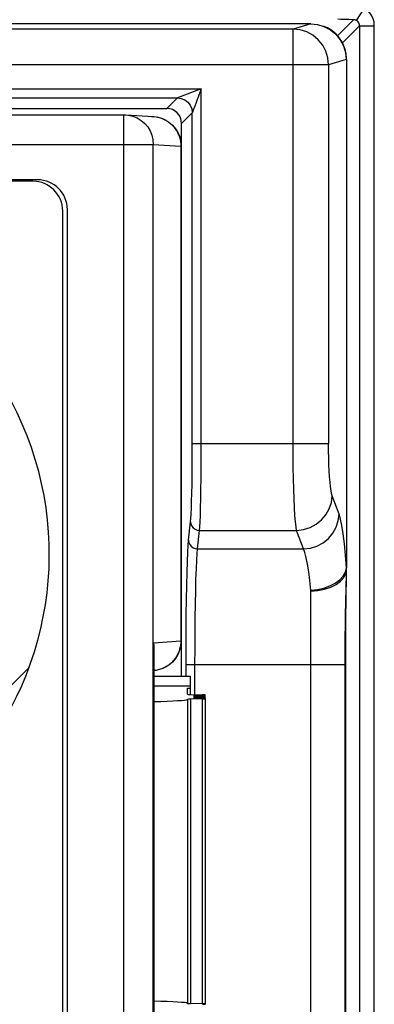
# Model space of a CAD drawing. Header units: millimetres. Extents: x -531 to 1423, y -716 to 1118.
# Tile 73 of 112: x 322 to 334, y 495 to 529. Entities that reach past the tile are written whole.
import ezdxf

# ---------------------------------------------------------------- set-up
doc = ezdxf.new("R2010")
doc.units = ezdxf.units.MM
doc.header["$LTSCALE"] = 23.1
doc.layers.get('0').update_dxf_attribs({"linetype": 'CONTINUOUS'})

msp = doc.modelspace()

# ---------------------------------------------------------------- linework, layer by layer
at = {"color": 7}
for p, q in [((333.482, 528.556), (333.746, 528.98)), ((332.837, 528.046), (333.379, 528.588)), ((331.942, 528.449), (244.349, 528.449)), ((331.344, 528.27), (244.947, 528.27)), ((331.942, 528.449), (331.344, 528.27)), ((331.344, 514.32), (331.344, 528.27)), ((332.389, 528.361), (332.381, 528.364)), ((333.576, 528.386), (333.002, 527.811)), ((333.576, 528.386), (333.576, 444.011)), ((333.576, 528.386), (334.076, 528.386)), ((334.076, 444.011), (334.076, 528.386)), ((333.129, 527.443), (333.095, 527.589)), ((333.134, 527.248), (332.54, 527.07)), ((333.14, 527.246), (333.134, 527.248)), ((333.14, 527.246), (333.14, 510.135)), ((333.146, 527.245), (333.14, 527.246)), ((333.146, 527.247), (333.146, 510.139)), ((332.54, 527.07), (243.752, 527.07)), ((332.54, 527.07), (332.54, 514.32)), ((248.037, 526.258), (328.254, 526.258)), ((328.254, 526.258), (327.455, 525.958)), ((328.254, 514.32), (328.254, 526.258)), ((248.836, 525.958), (327.455, 525.958)), ((327.455, 525.958), (327.096, 525.599)), ((328.122, 525.905), (328.096, 525.835)), ((249.195, 525.599), (327.096, 525.599)), ((328.017, 525.625), (327.999, 525.576)), ((328.096, 525.835), (328.06, 525.739)), ((250.639, 525.39), (325.652, 525.39)), ((325.652, 475.808), (325.652, 525.39)), ((325.652, 525.39), (325.708, 525.389)), ((325.714, 525.388), (326.641, 525.331)), ((326.58, 525.333), (326.641, 525.331)), ((326.641, 525.331), (326.657, 525.33)), ((326.812, 525.305), (326.887, 525.284)), ((326.887, 525.284), (326.96, 525.256)), ((326.96, 525.256), (327.03, 525.223)), ((327.03, 525.223), (327.098, 525.185)), ((327.955, 525.458), (327.596, 525.099)), ((327.955, 514.32), (327.955, 525.458)), ((327.596, 524.333), (327.596, 525.099)), ((249.649, 524.39), (326.642, 524.39)), ((326.642, 476.808), (326.642, 524.39)), ((326.642, 524.39), (327.57, 524.333)), ((327.57, 524.333), (327.57, 507.678)), ((327.579, 524.333), (327.57, 524.333)), ((327.579, 524.333), (327.579, 507.678)), ((322.752, 523.2), (253.539, 523.2)), ((322.596, 523.149), (253.696, 523.149)), ((323.596, 479.049), (323.596, 522.149)), ((323.752, 478.998), (323.752, 522.2)), ((327.955, 514.32), (332.54, 514.32)), ((332.89, 511.947), (332.661, 512.569)), ((327.832, 511.071), (327.9, 511.693)), ((328.132, 510.779), (328.2, 511.401)), ((328.2, 511.401), (331.465, 511.401)), ((331.694, 510.779), (331.465, 511.401)), ((328.132, 510.779), (331.694, 510.779)), ((333.143, 509.911), (333.144, 509.993)), ((333.145, 510.091), (333.146, 510.139)), ((333.145, 510.05), (333.146, 510.094)), ((333.138, 509.758), (333.14, 509.833)), ((331.946, 492.123), (331.946, 509.375)), ((333.126, 509.303), (333.129, 509.426)), ((333.132, 509.293), (333.134, 509.416)), ((333.134, 509.416), (333.137, 509.573)), ((333.123, 509.164), (333.126, 509.303)), ((333.128, 508.995), (333.13, 509.154)), ((333.13, 509.154), (333.132, 509.293)), ((327.746, 507.463), (327.749, 508.02)), ((326.652, 507.621), (327.57, 507.678)), ((327.579, 507.678), (327.57, 507.678)), ((327.596, 506.499), (327.596, 507.678)), ((326.652, 507.621), (326.652, 493.777)), ((326.657, 507.452), (326.657, 493.946)), ((327.745, 506.888), (327.746, 507.463)), ((319.518, 503.843), (322.465, 506.79)), ((326.848, 506.715), (326.724, 506.689)), ((326.968, 506.758), (326.848, 506.715)), ((327.076, 506.813), (326.968, 506.758)), ((327.174, 506.877), (327.076, 506.813)), ((327.745, 506.499), (327.745, 506.888)), ((327.745, 506.888), (328.045, 506.888)), ((328.045, 505.878), (328.045, 506.888)), ((328.045, 506.888), (331.946, 506.888)), ((331.946, 506.888), (333.095, 506.888)), ((333.095, 494.61), (333.095, 506.888)), ((333.095, 506.888), (333.114, 506.888)), ((333.114, 494.61), (333.114, 506.888)), ((326.657, 506.499), (327.896, 506.499)), ((327.896, 505.885), (327.896, 506.499)), ((327.796, 506.156), (326.657, 506.156)), ((327.896, 506.154), (327.796, 506.156)), ((327.796, 505.885), (327.796, 506.094)), ((327.796, 506.094), (327.896, 506.094)), ((327.793, 505.714), (327.793, 495.483)), ((328.296, 505.732), (327.892, 505.722)), ((327.892, 505.722), (327.892, 495.476)), ((327.896, 505.878), (328.296, 505.868)), ((328.296, 505.853), (328.096, 505.848)), ((328.096, 505.848), (328.096, 505.833)), ((328.096, 505.833), (328.296, 505.828)), ((328.296, 505.812), (328.096, 505.807)), ((328.096, 505.807), (328.096, 505.792)), ((328.096, 505.792), (328.296, 505.787)), ((328.296, 505.772), (328.096, 505.767)), ((328.096, 505.767), (328.096, 505.752)), ((328.096, 505.752), (328.296, 505.747)), ((328.296, 505.828), (328.296, 505.853)), ((328.296, 505.787), (328.296, 505.812)), ((328.296, 505.747), (328.296, 505.772)), ((328.296, 495.466), (328.296, 505.732)), ((328.396, 495.459), (328.396, 505.739)), ((328.296, 495.466), (327.892, 495.476))]:
    msp.add_line(p, q, dxfattribs=at)
for points in [[(334.076, 528.386), (334.067, 528.505), (334.039, 528.617), (333.994, 528.721), (333.93, 528.817), (333.847, 528.903), (333.746, 528.98)], [(333.379, 528.588), (333.221, 528.59), (333.08, 528.593), (332.955, 528.597), (332.847, 528.602)], [(333.482, 528.556), (333.465, 528.565), (333.447, 528.573), (333.431, 528.579), (333.414, 528.583), (333.396, 528.586), (333.379, 528.588)], [(333.576, 528.386), (333.574, 528.419), (333.565, 528.452), (333.551, 528.483), (333.533, 528.511), (333.509, 528.536), (333.482, 528.556)], [(332.54, 527.07), (332.517, 527.3), (332.45, 527.523), (332.34, 527.731), (332.191, 527.915), (332.01, 528.065), (331.803, 528.177), (331.578, 528.246), (331.344, 528.27)], [(331.935, 528.449), (332.17, 528.426), (332.381, 528.364)], [(332.381, 528.364), (332.603, 528.247), (332.784, 528.097), (332.933, 527.915), (333.044, 527.707), (333.111, 527.482), (333.134, 527.248)], [(333.14, 527.246), (333.118, 527.481), (333.05, 527.706), (332.94, 527.914), (332.791, 528.095), (332.61, 528.245), (332.391, 528.36)], [(333.095, 527.589), (333.045, 527.726), (332.98, 527.854), (332.902, 527.97), (332.814, 528.074), (332.716, 528.165), (332.612, 528.243), (332.502, 528.309), (332.391, 528.36)], [(333.146, 527.245), (333.145, 527.291), (333.129, 527.443)], [(328.254, 526.258), (328.235, 526.207), (328.151, 525.981)], [(327.455, 525.958), (327.584, 525.941), (327.705, 525.891), (327.808, 525.811), (327.887, 525.708), (327.937, 525.587), (327.955, 525.458)], [(328.151, 525.981), (328.136, 525.942), (328.122, 525.905)], [(327.999, 525.576), (327.958, 525.467), (327.956, 525.461), (327.955, 525.458)], [(328.06, 525.739), (328.049, 525.709), (328.038, 525.68), (328.017, 525.625)], [(325.714, 525.388), (325.807, 525.378), (325.959, 525.341), (326.103, 525.281), (326.236, 525.199), (326.354, 525.096), (326.455, 524.977), (326.536, 524.842), (326.595, 524.697), (326.63, 524.545), (326.642, 524.39)], [(326.641, 525.331), (326.735, 525.32), (326.888, 525.284), (327.033, 525.224), (327.167, 525.142), (327.287, 525.04), (327.389, 524.92), (327.471, 524.786), (327.531, 524.641), (327.567, 524.488), (327.579, 524.333)], [(326.657, 525.33), (326.735, 525.32), (326.812, 525.305)], [(327.098, 525.185), (327.162, 525.142), (327.223, 525.093), (327.28, 525.04), (327.333, 524.982), (327.381, 524.92), (327.424, 524.855), (327.462, 524.786), (327.495, 524.715), (327.521, 524.642), (327.542, 524.566), (327.558, 524.489), (327.567, 524.411), (327.57, 524.333)], [(327.9, 511.693), (327.909, 511.801), (327.918, 511.952), (327.926, 512.147), (327.933, 512.38), (327.939, 512.648), (327.945, 512.945), (327.949, 513.268), (327.952, 513.609), (327.954, 513.958), (327.955, 514.32)], [(328.2, 511.401), (328.209, 511.52), (328.218, 511.688), (328.226, 511.904), (328.233, 512.163), (328.239, 512.46), (328.245, 512.79), (328.249, 513.148), (328.252, 513.527), (328.254, 513.92), (328.254, 514.32)], [(331.465, 511.401), (331.445, 511.52), (331.426, 511.688), (331.408, 511.904), (331.392, 512.163), (331.378, 512.461), (331.366, 512.791), (331.357, 513.149), (331.35, 513.527), (331.346, 513.92), (331.344, 514.32)], [(332.661, 512.569), (332.64, 512.64), (332.622, 512.74), (332.604, 512.87), (332.588, 513.025), (332.574, 513.204), (332.562, 513.403), (332.552, 513.618), (332.545, 513.845), (332.541, 514.078), (332.54, 514.32)], [(331.465, 511.401), (331.696, 511.427), (331.917, 511.497), (332.122, 511.606), (332.302, 511.751), (332.451, 511.927), (332.563, 512.127), (332.634, 512.344), (332.661, 512.569)], [(327.9, 511.693), (327.911, 511.618), (327.941, 511.548), (327.989, 511.487), (328.051, 511.441), (328.123, 511.411), (328.2, 511.401)], [(331.694, 510.779), (331.925, 510.806), (332.146, 510.875), (332.351, 510.984), (332.531, 511.13), (332.68, 511.306), (332.792, 511.506), (332.863, 511.722), (332.89, 511.947)], [(333.14, 510.135), (333.106, 510.566), (333.069, 510.947), (333.028, 511.281), (332.984, 511.561), (332.938, 511.783), (332.89, 511.947)], [(327.749, 508.02), (327.754, 508.564), (327.761, 509.078), (327.769, 509.552), (327.779, 509.979), (327.791, 510.35), (327.804, 510.66), (327.817, 510.9), (327.832, 511.071)], [(327.832, 511.071), (327.842, 510.996), (327.872, 510.926), (327.92, 510.866), (327.982, 510.819), (328.054, 510.79), (328.132, 510.779)], [(328.045, 506.888), (328.046, 507.421), (328.049, 507.945), (328.054, 508.45), (328.061, 508.927), (328.069, 509.368), (328.079, 509.764), (328.091, 510.109), (328.104, 510.397), (328.117, 510.621), (328.132, 510.779)], [(331.946, 509.375), (331.911, 509.712), (331.874, 510.01), (331.833, 510.267), (331.789, 510.482), (331.743, 510.654), (331.694, 510.779)], [(331.944, 509.386), (332.168, 509.409), (332.384, 509.457), (332.584, 509.529), (332.762, 509.623), (332.912, 509.734), (333.027, 509.86), (333.104, 509.995), (333.14, 510.135)], [(331.946, 509.36), (332.18, 509.375), (332.405, 509.417), (332.612, 509.486), (332.794, 509.578), (332.944, 509.691), (333.054, 509.818), (333.122, 509.955), (333.146, 510.094)], [(333.146, 510.102), (333.145, 510.111), (333.144, 510.119), (333.142, 510.127), (333.14, 510.135)], [(333.143, 509.959), (333.144, 510.02), (333.145, 510.049)], [(333.146, 510.102), (333.145, 510.125), (333.144, 510.146)], [(333.144, 509.993), (333.144, 510.019), (333.145, 510.05), (333.145, 510.091)], [(333.129, 509.426), (333.133, 509.584), (333.135, 509.631), (333.138, 509.758)], [(333.137, 509.573), (333.139, 509.705), (333.14, 509.745), (333.141, 509.782), (333.143, 509.911)], [(333.14, 509.833), (333.141, 509.866), (333.142, 509.898), (333.142, 509.929), (333.143, 509.959)], [(333.095, 506.888), (333.095, 507.081), (333.096, 507.268), (333.097, 507.447), (333.098, 507.619), (333.099, 507.786), (333.101, 507.946), (333.103, 508.097), (333.105, 508.241), (333.107, 508.374), (333.109, 508.499), (333.111, 508.615), (333.113, 508.723), (333.115, 508.824), (333.117, 508.918), (333.119, 509.005), (333.121, 509.087), (333.123, 509.164)], [(333.114, 506.888), (333.114, 507.079), (333.114, 507.263), (333.115, 507.44), (333.115, 507.611), (333.116, 507.776), (333.117, 507.935), (333.118, 508.086), (333.119, 508.229), (333.121, 508.362), (333.122, 508.487), (333.123, 508.604), (333.124, 508.712), (333.126, 508.813), (333.127, 508.907), (333.128, 508.995)], [(327.579, 507.678), (327.567, 507.522), (327.53, 507.37), (327.47, 507.224), (327.388, 507.09), (327.286, 506.971), (327.167, 506.869), (327.033, 506.787), (326.888, 506.727), (326.735, 506.69), (326.657, 506.682)], [(327.57, 507.678), (327.569, 507.614), (327.563, 507.548), (327.548, 507.478), (327.529, 507.405), (327.508, 507.331), (327.48, 507.255), (327.438, 507.178), (327.386, 507.1), (327.328, 507.023), (327.259, 506.948), (327.174, 506.877)], [(326.652, 507.621), (326.656, 507.52), (326.657, 507.452)]]:
    msp.add_lwpolyline(points, dxfattribs=at)
for centre, radius, start, end in [((322.596, 522.149), 1, 0, 90), ((322.752, 522.2), 1, 0, 90), ((312.146, 510.599), 11, 312.5, 227.5)]:
    msp.add_arc(centre, radius, start, end, dxfattribs=at)
for centre, major_axis, ratio, start_param, end_param in [((327.095, 525.099), (-0.354, -0.354), 0.999315, 2.356537, 3.926648), ((325.846, 505.719), (1.95, 0), 0.043661, -1.140774, -0.054594), ((327.992, 505.714), (0.2, 0), 0.043661, 2.094395, 3.086998), ((327.996, 505.885), (0.2, 0), 0.043661, -3.141593, -2.094395), ((328.196, 505.84), (0.2, 0), 0.043661, 2.094395, 4.18879), ((328.196, 505.8), (0.2, 0), 0.043661, 2.094395, 4.18879), ((328.196, 505.759), (0.2, 0), 0.043661, 2.094395, 4.18879), ((328.196, 505.86), (0.2, 0), 0.043661, -1.047198, 1.047198), ((328.196, 505.82), (0.2, 0), 0.043661, -1.047198, 1.047198), ((328.196, 505.78), (0.2, 0), 0.043661, -1.047198, 1.047198), ((328.196, 505.739), (0.2, 0), 0.043661, -1.047198, 1.047198), ((325.846, 495.479), (1.95, 0), 0.043661, 0.054594, 1.140774), ((327.992, 495.484), (0.2, 0), 0.043661, -3.086998, -2.094395), ((328.196, 495.459), (0.2, 0), 0.043661, 5.235988, 7.330383)]:
    msp.add_ellipse(centre, major_axis=major_axis, ratio=ratio, start_param=start_param, end_param=end_param, dxfattribs=at)

doc.saveas('drawing.dxf')
